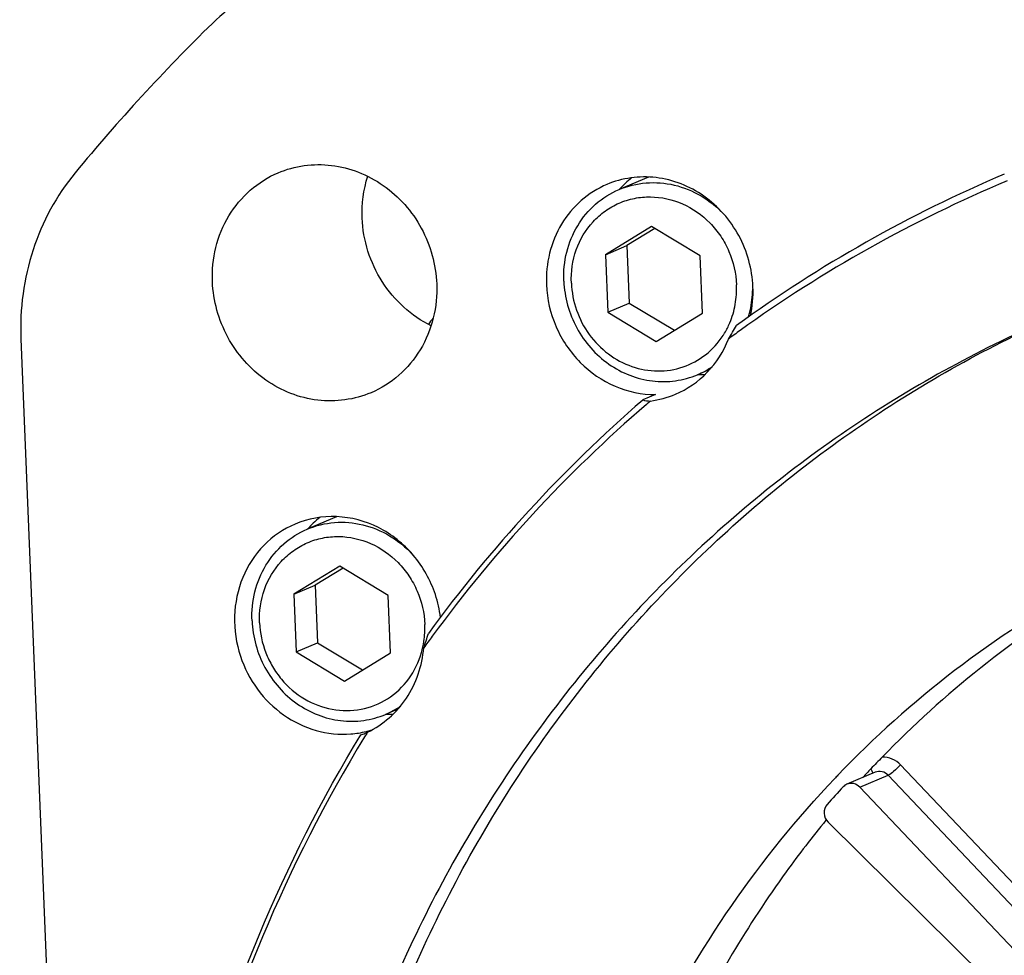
# Model space of a CAD drawing. Header units: millimetres. Extents: x 0 to 420, y 0 to 297.
# Tile 9 of 53: x 146 to 158, y 45 to 57. Entities that reach past the tile are written whole.
import ezdxf

# ---------------------------------------------------------------- set-up
doc = ezdxf.new("R2010")
doc.units = ezdxf.units.MM
doc.header["$LTSCALE"] = 23.1
doc.layers.add('COMPONENTS', color=7, linetype='CONTINUOUS')

msp = doc.modelspace()

# ---------------------------------------------------------------- linework, layer by layer
at = {"layer": 'COMPONENTS', "color": 7, "linetype": 'CONTINUOUS'}
for p, q in [((153.78588, 55.06783), (153.41227, 54.90959)), ((153.82748, 54.43913), (153.24103, 54.08002)), ((154.44346, 54.06699), (153.82748, 54.43913)), ((153.86975, 54.41359), (153.51342, 54.19539)), ((153.24103, 54.08002), (153.51342, 54.19539)), ((153.51342, 54.19539), (153.54295, 53.46414)), ((153.24103, 54.08002), (153.27056, 53.34877)), ((154.473, 53.33575), (154.44346, 54.06699)), ((153.27056, 53.34877), (153.54295, 53.46414)), ((153.54295, 53.46414), (154.11666, 53.11755)), ((153.27056, 53.34877), (153.88655, 52.97664)), ((153.88655, 52.97664), (154.473, 53.33575)), ((145.79466, 53.00684), (147.08981, 20.93873)), ((154.56847, 52.61914), (154.41071, 52.55232)), ((153.8765, 52.29945), (153.71307, 52.23023)), ((149.81535, 50.74447), (149.44144, 50.5861)), ((149.85664, 50.11563), (149.27019, 49.75652)), ((149.89892, 50.09009), (149.54258, 49.87189)), ((150.47263, 49.7435), (149.85664, 50.11563)), ((149.27019, 49.75652), (149.54258, 49.87189)), ((149.54258, 49.87189), (149.57211, 49.14065)), ((149.27019, 49.75652), (149.29973, 49.02528)), ((150.50216, 49.01225), (150.47263, 49.7435)), ((149.29973, 49.02528), (149.57211, 49.14065)), ((149.57211, 49.14065), (150.14582, 48.79405)), ((149.29973, 49.02528), (149.91571, 48.65314)), ((149.91571, 48.65314), (150.50216, 49.01225)), ((150.59644, 48.29514), (150.43987, 48.22882)), ((158.86698, 45.61333), (156.99831, 47.58497)), ((156.67407, 47.49161), (156.31452, 47.33932)), ((156.4806, 47.3008), (156.84015, 47.45309)), ((158.70883, 45.48145), (156.84015, 47.45309)), ((159.17457, 44.45838), (156.4806, 47.3008)), ((156.05085, 46.88468), (156.04696, 46.87994)), ((156.07356, 46.85761), (158.85531, 44.11077))]:
    msp.add_line(p, q, dxfattribs=at)
for centre, radius, start, end in [((165.37546, 39.52671), 24.49605, 134.411855, 140.457426), ((154.34541, 54.08999), 1.23954, 128.555466, 138.413652), ((165.08711, 39.13828), 17.34193, 112.972694, 125.939888), ((165.03613, 39.10593), 17.25943, 112.769455, 125.744132), ((151.36444, 52.97372), 0.43702, 137.220113, 149.930888), ((153.8489, 53.62502), 1.05745, 329.145838, 337.041423), ((151.9143, 54.85495), 3.43139, 327.395188, 330.761149), ((153.86888, 53.61365), 1.03446, 326.994095, 329.119179), ((165.07236, 39.05242), 17.32402, 125.738008, 126.346705), ((153.97732, 53.57456), 1.11031, 292.974933, 304.003519), ((154.47127, 53.80637), 1.25309, 267.575869, 271.636037), ((153.65581, 53.42749), 1.22029, 277.298076, 292.886046), ((165.48694, 38.67784), 17.95247, 130.983061, 143.886221), ((165.35167, 38.72271), 17.75641, 130.747106, 143.746927), ((165.17497, 38.91923), 17.49219, 130.516695, 130.728771), ((150.37887, 49.76244), 1.24545, 133.799583, 138.351622), ((150.36928, 49.77217), 1.2318, 128.498266, 133.790957), ((165.60515, 38.44572), 13.02411, 118.654398, 136.244769), ((166.07067, 38.68337), 12.94631, 120.959967, 135.955722), ((149.65071, 49.28385), 1.49761, 6.890731, 18.244498), ((149.7843, 49.32605), 1.15496, 351.583542, 2.329178), ((149.82182, 49.32109), 1.11712, 344.218473, 351.55364), ((147.19737, 50.37272), 3.94712, 340.806418, 343.608788), ((165.6552, 38.47713), 18.14642, 143.688358, 144.265968), ((150.00643, 49.25117), 1.11043, 292.975543, 304.104893), ((150.50038, 49.48313), 1.25334, 267.518879, 271.620463), ((149.90584, 49.18712), 1.21071, 284.345277, 287.34607), ((149.90194, 49.20384), 1.22787, 274.469801, 283.629138), ((165.85715, 38.33899), 18.39113, 148.30318, 148.52826), ((149.98555, 48.44153), 0.49305, 292.990135, 296.980907), ((149.90421, 49.19332), 1.21712, 283.642248, 284.347302), ((166.25752, 38.47597), 13.22791, 136.772482, 137.429424), ((165.74634, 38.30182), 13.22561, 136.217486, 136.462957), ((165.86266, 38.28703), 13.16888, 136.772807, 138.096474)]:
    msp.add_arc(centre, radius, start, end, dxfattribs=at)
for points in [[(149.09607, 57.60118), (148.77749, 57.46626), (148.48003, 57.26698), (148.23285, 57.02492)], [(150.14084, 54.5459), (150.13361, 54.72479), (150.15738, 54.90779), (150.2121, 55.07826)], [(155.08463, 53.30005), (155.11175, 53.42105), (155.1227, 53.54667), (155.1177, 53.67056)], [(153.71307, 52.23023), (153.74487, 52.2219), (153.77795, 52.21763), (153.81083, 52.21709)], [(150.12325, 47.96865), (150.14195, 47.97365), (150.1603, 47.98009), (150.17812, 47.98764)], [(156.76482, 47.68382), (156.71664, 47.63409), (156.66657, 47.58618), (156.61914, 47.53573)], [(156.31454, 47.33933), (156.29684, 47.33182), (156.28042, 47.32031), (156.26725, 47.3063)]]:
    msp.add_open_spline(points, degree=3, dxfattribs=at)
for points, knots in [([(149.06926, 55.12247), (149.28009, 55.21177), (149.64402, 55.26055), (150.0994, 55.14397), (150.52723, 54.91463), (150.94486, 54.44169), (151.08002, 53.95214), (151.08991, 53.70737)], [0, 0, 0, 0, 0.23977353, 0.36310136, 0.48864388, 0.74346372, 1, 1, 1, 1]), ([(146.48529, 55.12215), (146.24831, 54.83517), (145.87908, 54.15425), (145.77924, 53.3886), (145.79466, 53.00684)], [0, 0, 0, 0, 0.4934497, 1, 1, 1, 1]), ([(148.23413, 53.73831), (148.22252, 54.0259), (148.3577, 54.61251), (148.81433, 55.0145), (149.06926, 55.12247)], [0, 0, 0, 0, 0.50971892, 1, 1, 1, 1]), ([(155.1177, 53.67056), (155.10859, 53.89601), (154.98364, 54.34716), (154.52765, 54.86472), (153.89811, 55.11697), (153.45076, 55.05619), (153.25657, 54.97395)], [0, 0, 0, 0, 0.25701831, 0.51231695, 0.75977593, 1, 1, 1, 1]), ([(153.25657, 54.97395), (153.02177, 54.8745), (152.60119, 54.50424), (152.47668, 53.96395), (152.48737, 53.69905)], [0, 0, 0, 0, 0.49028108, 1, 1, 1, 1]), ([(153.41227, 54.90959), (153.52123, 54.95573), (153.75736, 55.01334), (154.12245, 54.98378), (154.46747, 54.84327), (154.66281, 54.68516), (154.74805, 54.59382)], [0, 0, 0, 0, 0.24372417, 0.49061894, 0.74266524, 1, 1, 1, 1]), ([(152.70906, 53.74398), (152.70406, 53.86764), (152.72844, 54.11533), (152.86855, 54.45668), (153.10036, 54.73583), (153.30429, 54.86385), (153.41227, 54.90959)], [0, 0, 0, 0, 0.25728132, 0.50928251, 0.75620116, 1, 1, 1, 1]), ([(152.80488, 53.71928), (152.79913, 53.86179), (152.83979, 54.14809), (153.0233, 54.45768), (153.23072, 54.64127), (153.41012, 54.74278), (153.60686, 54.80418), (153.88244, 54.82983), (154.23363, 54.75155), (154.53026, 54.54259), (154.71271, 54.31745), (154.85275, 54.06082), (154.90328, 53.84168), (154.90914, 53.69649)], [0, 0, 0, 0, 0.12660974, 0.24971657, 0.31049906, 0.37091326, 0.43131349, 0.49205644, 0.61503462, 0.74151928, 0.80609061, 0.87100665, 1, 1, 1, 1]), ([(151.01777, 53.17514), (150.76751, 53.29889), (150.32867, 53.69852), (150.15225, 54.26325), (150.14084, 54.5459)], [0, 0, 0, 0, 0.49670789, 1, 1, 1, 1]), ([(150.25478, 52.3232), (150.04395, 52.23391), (149.68002, 52.18512), (149.22464, 52.3017), (148.79681, 52.53105), (148.37918, 53.00399), (148.24402, 53.49354), (148.23413, 53.73831)], [0, 0, 0, 0, 0.23977353, 0.36310136, 0.48864388, 0.74346372, 1, 1, 1, 1]), ([(151.08991, 53.70737), (151.10152, 53.41977), (150.96634, 52.83316), (150.50971, 52.43118), (150.25478, 52.3232)], [0, 0, 0, 0, 0.50971892, 1, 1, 1, 1]), ([(152.48737, 53.69905), (152.49477, 53.51598), (152.57958, 53.14946), (152.89181, 52.68718), (153.34404, 52.37414), (153.70197, 52.29882), (153.8765, 52.29945)], [0, 0, 0, 0, 0.25433738, 0.50851171, 0.75773447, 1, 1, 1, 1]), ([(152.70906, 53.74398), (152.71324, 53.64048), (152.7459, 53.43325), (152.86342, 53.1422), (153.04283, 52.88562), (153.2738, 52.6788), (153.54299, 52.53401), (153.83476, 52.46022), (154.13153, 52.46222), (154.32157, 52.51457), (154.41071, 52.55232)], [0, 0, 0, 0, 0.12811481, 0.25680957, 0.38507245, 0.51195552, 0.63682046, 0.75948248, 0.88027657, 1, 1, 1, 1]), ([(152.80488, 53.71928), (152.80959, 53.60282), (152.85429, 53.36964), (153.01801, 53.05588), (153.26342, 52.80457), (153.56767, 52.64067), (153.9018, 52.58108), (154.23281, 52.63329), (154.52644, 52.79234), (154.67648, 52.95792), (154.73639, 53.05015)], [0, 0, 0, 0, 0.12930438, 0.25898721, 0.38738054, 0.51325614, 0.63631493, 0.75735008, 0.8779818, 1, 1, 1, 1]), ([(154.82258, 53.21255), (154.85452, 53.28787), (154.90156, 53.44752), (154.91249, 53.61349), (154.90914, 53.69649)], [0, 0, 0, 0, 0.49619236, 1, 1, 1, 1]), ([(155.05756, 53.28118), (155.06649, 53.30997), (155.09827, 53.42712), (155.11312, 53.5488), (155.11478, 53.63999)], [0, 0, 0, 0, 0.24840894, 1, 1, 1, 1]), ([(159.01241, 53.31353), (158.12474, 52.93754), (156.41133, 52.01588), (154.13446, 50.18032), (152.21227, 47.94328), (150.19067, 44.50628), (148.82227, 39.54326), (149.21211, 33.33035), (151.54976, 27.51035), (155.56836, 22.74466), (159.99334, 20.09058), (163.83574, 18.98821), (165.80799, 18.78613), (166.78701, 18.77553)], [0, 0, 0, 0, 0.06006727, 0.12040877, 0.18126365, 0.24280537, 0.36775832, 0.49537594, 0.62411538, 0.75196203, 0.87727635, 0.93899429, 1, 1, 1, 1]), ([(167.00491, 18.86782), (166.03091, 18.87837), (164.06888, 19.07847), (160.24514, 20.16989), (155.8373, 22.79807), (151.82049, 27.52169), (149.46208, 33.29834), (149.02846, 39.47773), (150.34338, 44.4298), (152.31736, 47.87404), (154.20304, 50.12461), (156.44415, 51.98223), (158.13564, 52.9244), (159.01319, 53.31189)], [0, 0, 0, 0, 0.06098944, 0.12268692, 0.247953, 0.37575045, 0.50446605, 0.63210461, 0.75711924, 0.81869418, 0.87957731, 0.93993492, 1, 1, 1, 1]), ([(154.13038, 52.30326), (154.28141, 52.36719), (154.56255, 52.56158), (154.74371, 52.85032), (154.80493, 53.00598)], [0, 0, 0, 0, 0.49507373, 1, 1, 1, 1]), ([(151.07304, 49.75271), (151.01293, 49.93506), (150.82203, 50.2773), (150.36944, 50.63774), (149.82181, 50.78626), (149.45092, 50.72039), (149.28595, 50.65054)], [0, 0, 0, 0, 0.25835055, 0.51230277, 0.75893956, 1, 1, 1, 1]), ([(149.44144, 50.58609), (149.55104, 50.63251), (149.78869, 50.69025), (150.15598, 50.65946), (150.50255, 50.5165), (150.69818, 50.35621), (150.78333, 50.26372)], [0, 0, 0, 0, 0.24367448, 0.49055342, 0.74262543, 1, 1, 1, 1]), ([(149.28595, 50.65054), (149.13841, 50.58808), (148.86319, 50.3995), (148.58975, 49.97747), (148.48548, 49.47545), (148.53679, 49.13244), (148.59036, 48.96991)], [0, 0, 0, 0, 0.24191503, 0.48844315, 0.74160631, 1, 1, 1, 1]), ([(148.73822, 49.42048), (148.73323, 49.54414), (148.7576, 49.79183), (148.89772, 50.13319), (149.12952, 50.41233), (149.33345, 50.54036), (149.44144, 50.58609)], [0, 0, 0, 0, 0.25728132, 0.50928251, 0.75620116, 1, 1, 1, 1]), ([(148.83405, 49.39578), (148.82829, 49.5383), (148.86895, 49.82459), (149.05246, 50.13418), (149.25988, 50.31777), (149.43929, 50.41929), (149.63602, 50.48068), (149.91161, 50.50634), (150.2628, 50.42805), (150.55942, 50.2191), (150.74187, 49.99396), (150.88192, 49.73732), (150.93244, 49.51819), (150.9383, 49.37299)], [0, 0, 0, 0, 0.12660974, 0.24971657, 0.31049906, 0.37091326, 0.43131349, 0.49205644, 0.61503462, 0.74151928, 0.80609061, 0.87100665, 1, 1, 1, 1]), ([(148.73822, 49.42048), (148.7424, 49.31699), (148.77507, 49.10975), (148.89259, 48.8187), (149.07199, 48.56213), (149.30297, 48.35531), (149.57216, 48.21052), (149.86392, 48.13673), (150.16069, 48.13872), (150.35073, 48.19108), (150.43987, 48.22883)], [0, 0, 0, 0, 0.12811481, 0.25680957, 0.38507245, 0.51195552, 0.63682046, 0.75948248, 0.88027657, 1, 1, 1, 1]), ([(148.83405, 49.39578), (148.8393, 49.26562), (148.88056, 49.06943), (148.99499, 48.83371), (149.14516, 48.62078), (149.39243, 48.40826), (149.75171, 48.27083), (150.12998, 48.27016), (150.47901, 48.40869), (150.75323, 48.66793), (150.86275, 48.89684), (150.89683, 49.01727)], [0, 0, 0, 0, 0.12936749, 0.19447749, 0.25937175, 0.38710831, 0.51178634, 0.63360038, 0.75415756, 0.87571162, 1, 1, 1, 1]), ([(150.20924, 48.00214), (150.40676, 48.09646), (150.76025, 48.40633), (150.90615, 48.84971), (150.92509, 49.07506)], [0, 0, 0, 0, 0.4918349, 1, 1, 1, 1]), ([(148.59036, 48.96991), (148.6397, 48.82023), (148.78586, 48.53601), (149.12315, 48.20332), (149.54206, 48.00018), (149.84923, 47.9681), (149.99764, 47.9797)], [0, 0, 0, 0, 0.25636177, 0.50986667, 0.75786384, 1, 1, 1, 1]), ([(151.02079, 25.74547), (149.90798, 27.38239), (148.13345, 30.98005), (147.05519, 36.85198), (147.63683, 42.72149), (149.13384, 46.34142), (150.12325, 47.96865)], [0, 0, 0, 0, 0.25374036, 0.50659722, 0.75586635, 1, 1, 1, 1]), ([(150.1714, 47.94059), (149.1789, 46.31919), (147.67543, 42.70878), (147.08618, 36.84956), (148.15933, 30.98613), (149.93214, 27.3944), (151.0443, 25.76082)], [0, 0, 0, 0, 0.24410847, 0.49337058, 0.7462396, 1, 1, 1, 1]), ([(156.99831, 47.58497), (156.96813, 47.61681), (156.8954, 47.66847), (156.80737, 47.68536), (156.76482, 47.68382)], [0, 0, 0, 0, 0.50753861, 1, 1, 1, 1]), ([(156.61914, 47.53573), (156.62257, 47.53012), (156.63256, 47.512), (156.64097, 47.49095), (156.63936, 47.47666)], [0, 0, 0, 0, 0.31374539, 1, 1, 1, 1]), ([(156.99831, 47.58497), (156.97017, 47.55544), (156.9194, 47.50978), (156.86596, 47.46401), (156.84015, 47.45309)], [0, 0, 0, 0, 0.59276541, 1, 1, 1, 1]), ([(166.87543, 22.07378), (165.49006, 22.08879), (162.6773, 22.56646), (158.84072, 24.51273), (155.65696, 27.51437), (153.39702, 31.30922), (152.24816, 35.57391), (152.31201, 39.94887), (153.58794, 44.057), (155.20445, 46.40765), (156.15871, 47.41193)], [0, 0, 0, 0, 0.12147131, 0.24555582, 0.37206607, 0.50001484, 0.62796075, 0.75446336, 0.87853829, 1, 1, 1, 1]), ([(156.84015, 47.45309), (156.81926, 47.47513), (156.76495, 47.50803), (156.70095, 47.50301), (156.67407, 47.49161)], [0, 0, 0, 0, 0.50982941, 1, 1, 1, 1]), ([(156.4806, 47.3008), (156.45972, 47.32283), (156.40541, 47.35574), (156.34142, 47.35073), (156.31454, 47.33933)], [0, 0, 0, 0, 0.50982901, 1, 1, 1, 1]), ([(156.06146, 47.08224), (156.035, 47.05275), (156.0068, 46.96708), (156.04441, 46.8864), (156.07356, 46.85761)], [0, 0, 0, 0, 0.49152669, 1, 1, 1, 1]), ([(156.04696, 46.87994), (155.87174, 46.66694), (155.19381, 45.78899), (154.6249, 44.82734), (154.26635, 44.07533)], [0, 0, 0, 0, 0.24871868, 1, 1, 1, 1])]:
    msp.add_open_spline(points, degree=3, knots=knots, dxfattribs=at)

doc.saveas('drawing.dxf')
